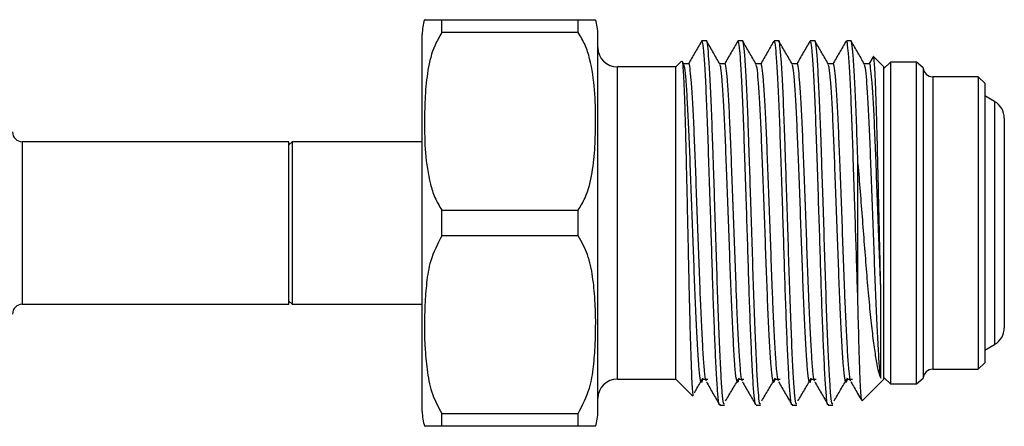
# Model space of a CAD drawing. Header units: inches. Extents: x 3.21 to 12.47, y 1.43 to 9.58.
# Tile 7 of 11: x 8.29 to 9.05, y 8.64 to 8.95. Entities that reach past the tile are written whole.
import ezdxf

# ---------------------------------------------------------------- set-up
doc = ezdxf.new("R2010")
doc.units = ezdxf.units.IN
doc.header["$MEASUREMENT"] = 0

msp = doc.modelspace()

# ---------------------------------------------------------------- linework, layer by layer
at = {"color": 7, "linetype": 'Continuous', "lineweight": 25}
for p, q in [((8.61937, 8.94132), (8.61937, 8.95119)), ((8.61937, 8.95119), (8.72437, 8.95119)), ((8.72437, 8.94132), (8.72437, 8.95119)), ((8.72437, 8.94132), (8.61937, 8.94132)), ((8.60437, 8.64994), (8.60437, 8.93994)), ((8.73937, 8.64994), (8.73937, 8.93994)), ((8.81937, 8.93494), (8.81871, 8.93368)), ((8.82281, 8.93494), (8.81937, 8.93494)), ((8.85059, 8.93494), (8.84711, 8.93494)), ((8.87837, 8.93494), (8.87489, 8.93494)), ((8.90614, 8.93494), (8.90267, 8.93494)), ((8.93392, 8.93494), (8.93045, 8.93494)), ((8.80373, 8.9193), (8.79937, 8.91494)), ((8.80547, 8.9171), (8.80413, 8.91942)), ((8.95097, 8.92261), (8.9478, 8.91713)), ((8.95937, 8.91494), (8.95137, 8.92294)), ((8.96437, 8.91869), (8.95937, 8.91369)), ((8.98443, 8.91869), (8.96437, 8.91869)), ((8.96437, 8.91869), (8.96437, 8.79494)), ((8.98941, 8.91419), (8.98443, 8.91869)), ((8.98443, 8.67119), (8.98443, 8.91869)), ((8.79937, 8.91494), (8.75437, 8.91494)), ((8.75437, 8.67494), (8.75437, 8.91494)), ((8.79937, 8.67494), (8.79937, 8.91494)), ((8.80919, 8.91736), (8.80532, 8.91736)), ((8.83697, 8.91736), (8.8331, 8.91736)), ((8.86475, 8.91736), (8.86088, 8.91736)), ((8.89252, 8.91736), (8.88866, 8.91736)), ((8.9203, 8.91736), (8.91643, 8.91736)), ((8.94808, 8.91736), (8.94421, 8.91736)), ((8.95937, 8.67494), (8.95937, 8.91494)), ((8.98941, 8.91419), (8.98941, 8.67569)), ((9.03187, 8.90744), (8.99687, 8.90744)), ((8.99687, 8.90744), (8.99687, 8.68244)), ((9.03687, 8.90244), (9.03187, 8.90744)), ((9.03187, 8.90744), (9.03187, 8.68244)), ((9.03687, 8.90244), (9.03687, 8.68744)), ((9.04437, 8.88843), (9.03687, 8.89276)), ((9.04437, 8.88843), (9.04437, 8.70145)), ((9.05187, 8.87544), (9.05187, 8.71444)), ((8.50187, 8.85744), (8.29687, 8.85744)), ((8.29687, 8.85744), (8.29687, 8.79494)), ((8.50437, 8.85744), (8.50187, 8.85494)), ((8.50187, 8.79494), (8.50187, 8.85744)), ((8.60437, 8.85744), (8.50437, 8.85744)), ((8.50437, 8.85744), (8.50437, 8.79494)), ((8.93937, 8.73352), (8.93937, 8.84047)), ((8.61937, 8.78507), (8.61937, 8.80482)), ((8.61937, 8.80482), (8.72437, 8.80482)), ((8.72437, 8.78507), (8.72437, 8.80482)), ((8.29687, 8.79494), (8.29687, 8.73244)), ((8.50187, 8.73244), (8.50187, 8.79494)), ((8.50437, 8.79494), (8.50437, 8.73244)), ((8.96437, 8.79494), (8.96437, 8.67119)), ((8.72437, 8.78507), (8.61937, 8.78507)), ((8.29687, 8.73244), (8.50187, 8.73244)), ((8.50187, 8.73494), (8.50437, 8.73244)), ((8.50437, 8.73244), (8.60437, 8.73244)), ((9.03687, 8.69712), (9.04437, 8.70145)), ((9.03187, 8.68244), (9.03687, 8.68744)), ((8.95937, 8.67619), (8.96437, 8.67119)), ((8.98443, 8.67119), (8.98941, 8.67569)), ((8.99687, 8.68244), (9.03187, 8.68244)), ((8.75437, 8.67494), (8.79937, 8.67494)), ((8.79937, 8.67494), (8.81252, 8.66179)), ((8.81992, 8.6748), (8.82393, 8.6748)), ((8.8477, 8.6748), (8.85171, 8.6748)), ((8.87548, 8.6748), (8.87949, 8.6748)), ((8.90326, 8.6748), (8.90727, 8.6748)), ((8.93104, 8.6748), (8.93504, 8.6748)), ((8.94265, 8.65822), (8.95937, 8.67494)), ((8.96437, 8.67119), (8.98443, 8.67119)), ((8.83322, 8.65494), (8.8367, 8.65494)), ((8.861, 8.65494), (8.86448, 8.65494)), ((8.88878, 8.65494), (8.89225, 8.65494)), ((8.91656, 8.65494), (8.92003, 8.65494)), ((8.61937, 8.63869), (8.61937, 8.64857)), ((8.61937, 8.64857), (8.72437, 8.64857)), ((8.72437, 8.63869), (8.72437, 8.64857)), ((8.72437, 8.63869), (8.61937, 8.63869))]:
    msp.add_line(p, q, dxfattribs=at)
for centre, radius, start, end in [((8.64187, 8.93994), 0.0375, 162.42121, 180), ((8.70187, 8.93994), 0.0375, 0, 17.61577), ((8.75437, 8.92994), 0.015, 180, 270), ((8.99687, 8.91494), 0.0075, 185.73917, 270), ((9.03687, 8.87544), 0.015, 0, 60), ((8.29687, 8.86494), 0.0075, 180, 270), ((8.29687, 8.72494), 0.0075, 90, 180), ((9.03687, 8.71444), 0.015, 300, 0), ((8.99687, 8.67494), 0.0075, 90, 174.26083), ((8.75437, 8.65994), 0.015, 90, 180), ((8.64187, 8.64994), 0.0375, 180, 197.61577), ((8.70187, 8.64994), 0.0375, 342.42121, 0)]:
    msp.add_arc(centre, radius, start, end, dxfattribs=at)
for points, knots in [([(8.60652, 8.95119), (8.60642, 8.95119), (8.60624, 8.95119), (8.60817, 8.95119), (8.61133, 8.95119), (8.61681, 8.95119), (8.61937, 8.95119)], [0, 0, 0, 0, 0.2778, 0.526688, 0.77816, 1, 1, 1, 1]), ([(8.72437, 8.95119), (8.7276, 8.95119), (8.73347, 8.95119), (8.73617, 8.95119), (8.7376, 8.95119), (8.73734, 8.95119), (8.73722, 8.95119)], [0, 0, 0, 0, 0.295746, 0.538612, 0.781909, 1, 1, 1, 1]), ([(8.61937, 8.94132), (8.61754, 8.93818), (8.61223, 8.92911), (8.60829, 8.91243), (8.60642, 8.89272), (8.60595, 8.87146), (8.60636, 8.84882), (8.60924, 8.8292), (8.6137, 8.8144), (8.61748, 8.80801), (8.61937, 8.80482)], [0, 0, 0, 0, 0.075179, 0.217646, 0.360856, 0.499963, 0.673424, 0.846355, 0.923318, 1, 1, 1, 1]), ([(8.72437, 8.80482), (8.7262, 8.80795), (8.73151, 8.81702), (8.73545, 8.83371), (8.73733, 8.85342), (8.7378, 8.87467), (8.73739, 8.89731), (8.73451, 8.91693), (8.73004, 8.93174), (8.72626, 8.93813), (8.72437, 8.94132)], [0, 0, 0, 0, 0.075179, 0.217646, 0.360856, 0.499963, 0.673424, 0.846355, 0.923318, 1, 1, 1, 1]), ([(8.8191, 8.93474), (8.8174, 8.93181), (8.81401, 8.92594), (8.81061, 8.92007), (8.80891, 8.91713)], [0, 0, 0, 0, 0.500047, 1, 1, 1, 1]), ([(8.83322, 8.65559), (8.83314, 8.6554), (8.83273, 8.65443), (8.83196, 8.65957), (8.831, 8.67095), (8.8301, 8.68818), (8.82916, 8.70926), (8.82826, 8.73289), (8.82742, 8.75866), (8.82658, 8.78573), (8.82565, 8.81451), (8.82468, 8.84362), (8.82376, 8.8714), (8.82278, 8.89552), (8.82177, 8.91486), (8.82078, 8.92816), (8.82002, 8.93412), (8.81953, 8.93473), (8.81937, 8.93494)], [0, 0, 0, 0, 0.017946, 0.08923, 0.159352, 0.229028, 0.292632, 0.35623, 0.418051, 0.479896, 0.542948, 0.614036, 0.683549, 0.753884, 0.82519, 0.895717, 0.965122, 1, 1, 1, 1]), ([(8.8367, 8.65567), (8.83646, 8.65571), (8.8359, 8.6558), (8.83499, 8.66385), (8.83407, 8.67818), (8.83309, 8.69842), (8.83207, 8.72342), (8.8311, 8.7518), (8.83017, 8.78221), (8.8292, 8.81231), (8.82838, 8.83713), (8.82759, 8.86035), (8.82681, 8.88266), (8.8258, 8.90475), (8.82479, 8.92168), (8.82385, 8.93165), (8.8232, 8.93589), (8.82284, 8.93477), (8.82281, 8.93468)], [0, 0, 0, 0, 0.0496, 0.12042, 0.189669, 0.260037, 0.331183, 0.401359, 0.470716, 0.541644, 0.605431, 0.64372, 0.712969, 0.783789, 0.854804, 0.924322, 0.994287, 1, 1, 1, 1]), ([(8.83325, 8.9171), (8.83156, 8.92004), (8.82816, 8.92591), (8.82477, 8.93178), (8.82307, 8.93471)], [0, 0, 0, 0, 0.499954, 1, 1, 1, 1]), ([(8.84688, 8.93474), (8.84518, 8.93181), (8.84178, 8.92594), (8.83839, 8.92007), (8.83669, 8.91713)], [0, 0, 0, 0, 0.5000472, 1, 1, 1, 1]), ([(8.861, 8.65559), (8.86092, 8.6554), (8.8605, 8.65443), (8.85974, 8.65957), (8.85878, 8.67095), (8.85787, 8.68818), (8.85694, 8.70926), (8.85604, 8.73289), (8.8552, 8.75866), (8.85436, 8.78573), (8.85343, 8.81451), (8.85246, 8.84362), (8.85153, 8.8714), (8.85056, 8.89551), (8.84955, 8.9149), (8.84856, 8.928), (8.84779, 8.93467), (8.84729, 8.93423), (8.84711, 8.93408)], [0, 0, 0, 0, 0.017905, 0.089027, 0.15899, 0.228507, 0.291966, 0.355419, 0.4171, 0.478805, 0.541713, 0.612639, 0.681995, 0.752169, 0.823313, 0.89368, 0.962927, 1, 1, 1, 1]), ([(8.86448, 8.65567), (8.86424, 8.65571), (8.86367, 8.6558), (8.86277, 8.66385), (8.86185, 8.67818), (8.86086, 8.69842), (8.85985, 8.72342), (8.85888, 8.7518), (8.85795, 8.78221), (8.85697, 8.81231), (8.85615, 8.83713), (8.85537, 8.86035), (8.85459, 8.88266), (8.85358, 8.90475), (8.85257, 8.92168), (8.85163, 8.93165), (8.85097, 8.93589), (8.85062, 8.93477), (8.85059, 8.93468)], [0, 0, 0, 0, 0.0496, 0.12042, 0.189669, 0.260037, 0.331183, 0.401359, 0.470716, 0.541644, 0.605431, 0.64372, 0.712969, 0.783789, 0.854804, 0.924322, 0.994287, 1, 1, 1, 1]), ([(8.86103, 8.9171), (8.85933, 8.92004), (8.85594, 8.92591), (8.85254, 8.93178), (8.85085, 8.93471)], [0, 0, 0, 0, 0.499954, 1, 1, 1, 1]), ([(8.87465, 8.93474), (8.87296, 8.93181), (8.86956, 8.92594), (8.86617, 8.92007), (8.86447, 8.91713)], [0, 0, 0, 0, 0.500047, 1, 1, 1, 1]), ([(8.88878, 8.65559), (8.8887, 8.6554), (8.88828, 8.65443), (8.88751, 8.65957), (8.88655, 8.67095), (8.88565, 8.68818), (8.88471, 8.70926), (8.88382, 8.73289), (8.88298, 8.75866), (8.88214, 8.78573), (8.88121, 8.81451), (8.88024, 8.84362), (8.87931, 8.8714), (8.87834, 8.89551), (8.87732, 8.9149), (8.87634, 8.928), (8.87557, 8.93467), (8.87507, 8.93423), (8.87489, 8.93408)], [0, 0, 0, 0, 0.017905, 0.089027, 0.15899, 0.228507, 0.291966, 0.355419, 0.4171, 0.478805, 0.541713, 0.612639, 0.681995, 0.752169, 0.823313, 0.89368, 0.962927, 1, 1, 1, 1]), ([(8.89225, 8.65567), (8.89202, 8.65571), (8.89145, 8.6558), (8.89055, 8.66385), (8.88963, 8.67818), (8.88864, 8.69842), (8.88763, 8.72342), (8.88665, 8.7518), (8.88573, 8.78221), (8.88475, 8.81231), (8.88393, 8.83713), (8.88315, 8.86035), (8.88236, 8.88266), (8.88136, 8.90475), (8.88035, 8.92168), (8.87941, 8.93165), (8.87875, 8.93589), (8.87839, 8.93477), (8.87837, 8.93468)], [0, 0, 0, 0, 0.0496, 0.12042, 0.189669, 0.260037, 0.331183, 0.401359, 0.470716, 0.541644, 0.605431, 0.64372, 0.712969, 0.783789, 0.854804, 0.924322, 0.994287, 1, 1, 1, 1]), ([(8.88881, 8.9171), (8.88711, 8.92004), (8.88372, 8.92591), (8.88032, 8.93178), (8.87862, 8.93471)], [0, 0, 0, 0, 0.499954, 1, 1, 1, 1]), ([(8.90243, 8.93474), (8.90073, 8.93181), (8.89734, 8.92594), (8.89394, 8.92007), (8.89225, 8.91713)], [0, 0, 0, 0, 0.5000472, 1, 1, 1, 1]), ([(8.91656, 8.65559), (8.91647, 8.6554), (8.91606, 8.65443), (8.91529, 8.65957), (8.91433, 8.67095), (8.91343, 8.68818), (8.91249, 8.70926), (8.91159, 8.73289), (8.91076, 8.75866), (8.90992, 8.78573), (8.90899, 8.81451), (8.90802, 8.84362), (8.90709, 8.8714), (8.90612, 8.89551), (8.9051, 8.9149), (8.90412, 8.928), (8.90335, 8.93467), (8.90284, 8.93423), (8.90267, 8.93408)], [0, 0, 0, 0, 0.017905, 0.089027, 0.15899, 0.228507, 0.291966, 0.355419, 0.4171, 0.478805, 0.541713, 0.612639, 0.681995, 0.752169, 0.823313, 0.89368, 0.962927, 1, 1, 1, 1]), ([(8.92003, 8.65567), (8.9198, 8.65571), (8.91923, 8.6558), (8.91832, 8.66385), (8.9174, 8.67818), (8.91642, 8.69842), (8.91541, 8.72342), (8.91443, 8.7518), (8.91351, 8.78221), (8.91253, 8.81231), (8.91171, 8.83713), (8.91092, 8.86035), (8.91014, 8.88266), (8.90914, 8.90475), (8.90813, 8.92168), (8.90719, 8.93165), (8.90653, 8.93589), (8.90617, 8.93477), (8.90614, 8.93468)], [0, 0, 0, 0, 0.0496, 0.12042, 0.189669, 0.260037, 0.331183, 0.401359, 0.470716, 0.541644, 0.605431, 0.64372, 0.712969, 0.783789, 0.854804, 0.924322, 0.994287, 1, 1, 1, 1]), ([(8.91659, 8.9171), (8.91489, 8.92004), (8.91149, 8.92591), (8.9081, 8.93178), (8.9064, 8.93471)], [0, 0, 0, 0, 0.499954, 1, 1, 1, 1]), ([(8.93021, 8.93474), (8.92851, 8.93181), (8.92512, 8.92594), (8.92172, 8.92007), (8.92002, 8.91713)], [0, 0, 0, 0, 0.500047, 1, 1, 1, 1]), ([(8.93937, 8.73352), (8.93909, 8.74187), (8.93853, 8.75856), (8.9377, 8.78576), (8.93676, 8.8145), (8.93579, 8.84362), (8.93487, 8.8714), (8.93389, 8.89551), (8.93288, 8.9149), (8.93189, 8.928), (8.93113, 8.93467), (8.93062, 8.93423), (8.93045, 8.93408)], [0, 0, 0, 0, 0.095691, 0.19142, 0.289016, 0.39905, 0.506648, 0.615516, 0.725889, 0.835055, 0.942485, 1, 1, 1, 1]), ([(8.93937, 8.84047), (8.9392, 8.8457), (8.9387, 8.8604), (8.93792, 8.88264), (8.93691, 8.90475), (8.9359, 8.92167), (8.93497, 8.93165), (8.93431, 8.93589), (8.93395, 8.93477), (8.93392, 8.93468)], [0, 0, 0, 0, 0.097041, 0.272547, 0.452033, 0.632013, 0.808201, 0.98552, 1, 1, 1, 1]), ([(8.94436, 8.9171), (8.94267, 8.92004), (8.93927, 8.92591), (8.93588, 8.93178), (8.93418, 8.93471)], [0, 0, 0, 0, 0.499954, 1, 1, 1, 1]), ([(8.80412, 8.91942), (8.80413, 8.91942), (8.80429, 8.91971), (8.8046, 8.91705), (8.80505, 8.91119), (8.80552, 8.90171), (8.80601, 8.88917), (8.80648, 8.87393), (8.80693, 8.85624), (8.80739, 8.83689), (8.80787, 8.81605), (8.80835, 8.7946), (8.80883, 8.77284), (8.80927, 8.75173), (8.80974, 8.73155), (8.81022, 8.71312), (8.8107, 8.69668), (8.81117, 8.68304), (8.81161, 8.67233), (8.81209, 8.66526), (8.81247, 8.66174), (8.81269, 8.66196), (8.81275, 8.66202)], [0, 0, 0, 0, 0.000602, 0.054099, 0.106084, 0.159526, 0.212364, 0.26673, 0.319641, 0.374059, 0.42749, 0.482446, 0.536277, 0.591666, 0.645698, 0.701254, 0.756007, 0.812347, 0.867096, 0.923384, 0.978948, 1, 1, 1, 1]), ([(8.8228, 8.67349), (8.82266, 8.67355), (8.82218, 8.67375), (8.82137, 8.6804), (8.82045, 8.69282), (8.81947, 8.71054), (8.81865, 8.72806), (8.81785, 8.74753), (8.8171, 8.76844), (8.81611, 8.7959), (8.81509, 8.82302), (8.81411, 8.84864), (8.81319, 8.87164), (8.81218, 8.89096), (8.81117, 8.90576), (8.81023, 8.91449), (8.80958, 8.91819), (8.80922, 8.91721), (8.80919, 8.91714)], [0, 0, 0, 0, 0.030585, 0.102827, 0.173466, 0.245247, 0.317822, 0.346454, 0.420648, 0.492233, 0.564808, 0.636589, 0.707229, 0.779471, 0.851912, 0.922826, 0.994195, 1, 1, 1, 1]), ([(8.85058, 8.67349), (8.85044, 8.67355), (8.84996, 8.67375), (8.84915, 8.6804), (8.84823, 8.69282), (8.84724, 8.71054), (8.84643, 8.72806), (8.84563, 8.74753), (8.84487, 8.76844), (8.84388, 8.7959), (8.84287, 8.82302), (8.84189, 8.84864), (8.84097, 8.87164), (8.83996, 8.89096), (8.83895, 8.90576), (8.83801, 8.91449), (8.83735, 8.91819), (8.837, 8.91721), (8.83697, 8.91714)], [0, 0, 0, 0, 0.030585, 0.102827, 0.173466, 0.245247, 0.317822, 0.346454, 0.420648, 0.492233, 0.564808, 0.636589, 0.707229, 0.779471, 0.851912, 0.922826, 0.994195, 1, 1, 1, 1]), ([(8.87836, 8.67349), (8.87821, 8.67355), (8.87774, 8.67375), (8.87692, 8.6804), (8.87601, 8.69282), (8.87502, 8.71054), (8.87421, 8.72806), (8.8734, 8.74753), (8.87265, 8.76844), (8.87166, 8.7959), (8.87065, 8.82302), (8.86966, 8.84864), (8.86874, 8.87164), (8.86774, 8.89096), (8.86673, 8.90576), (8.86579, 8.91449), (8.86513, 8.91819), (8.86477, 8.91721), (8.86475, 8.91714)], [0, 0, 0, 0, 0.030585, 0.102827, 0.173466, 0.245247, 0.317822, 0.346454, 0.420648, 0.492233, 0.564808, 0.636589, 0.707229, 0.779471, 0.851912, 0.922826, 0.994195, 1, 1, 1, 1]), ([(8.90613, 8.67349), (8.90599, 8.67355), (8.90552, 8.67375), (8.9047, 8.6804), (8.90378, 8.69282), (8.9028, 8.71054), (8.90199, 8.72806), (8.90118, 8.74753), (8.90043, 8.76844), (8.89944, 8.7959), (8.89843, 8.82302), (8.89744, 8.84864), (8.89652, 8.87164), (8.89552, 8.89096), (8.89451, 8.90576), (8.89357, 8.91449), (8.89291, 8.91819), (8.89255, 8.91721), (8.89252, 8.91714)], [0, 0, 0, 0, 0.030585, 0.102827, 0.173466, 0.245247, 0.317822, 0.346454, 0.420648, 0.492233, 0.564808, 0.636589, 0.707229, 0.779471, 0.851912, 0.922826, 0.994195, 1, 1, 1, 1]), ([(8.93391, 8.67349), (8.93377, 8.67355), (8.93329, 8.67375), (8.93248, 8.6804), (8.93156, 8.69282), (8.93058, 8.71054), (8.92977, 8.72806), (8.92896, 8.74753), (8.92821, 8.76844), (8.92722, 8.7959), (8.9262, 8.82302), (8.92522, 8.84864), (8.9243, 8.87164), (8.92329, 8.89096), (8.92228, 8.90576), (8.92135, 8.91449), (8.92069, 8.91819), (8.92033, 8.91721), (8.9203, 8.91714)], [0, 0, 0, 0, 0.030585, 0.102827, 0.173466, 0.245247, 0.317822, 0.346454, 0.420648, 0.492233, 0.564808, 0.636589, 0.707229, 0.779471, 0.851912, 0.922826, 0.994195, 1, 1, 1, 1]), ([(8.95695, 8.74254), (8.95662, 8.75124), (8.95598, 8.76832), (8.955, 8.79593), (8.95398, 8.82301), (8.953, 8.84864), (8.95208, 8.87164), (8.95107, 8.89096), (8.95006, 8.90576), (8.94912, 8.91449), (8.94847, 8.91819), (8.94811, 8.91721), (8.94808, 8.91714)], [0, 0, 0, 0, 0.1135245, 0.2230586, 0.3341063, 0.4439398, 0.5520261, 0.6625646, 0.7734081, 0.8819146, 0.9911179, 1, 1, 1, 1]), ([(8.95695, 8.74254), (8.9568, 8.74872), (8.95649, 8.76126), (8.95604, 8.7814), (8.95556, 8.80205), (8.95509, 8.82256), (8.95461, 8.84268), (8.95416, 8.86148), (8.9537, 8.87866), (8.95322, 8.89354), (8.95274, 8.90589), (8.95227, 8.91522), (8.95182, 8.92085), (8.9515, 8.92334), (8.95133, 8.92292), (8.95133, 8.9229)], [0, 0, 0, 0, 0.0803241, 0.1629501, 0.2432643, 0.325821, 0.4075957, 0.4917405, 0.5736535, 0.6578639, 0.7410893, 0.8267283, 0.9099512, 0.9955244, 1, 1, 1, 1]), ([(8.81992, 8.67569), (8.81969, 8.67439), (8.81909, 8.67098), (8.81808, 8.67434), (8.81701, 8.68412), (8.81604, 8.69971), (8.81501, 8.71979), (8.814, 8.74313), (8.81307, 8.76887), (8.8121, 8.7959), (8.81108, 8.82302), (8.8101, 8.84864), (8.80918, 8.87163), (8.80817, 8.89102), (8.80716, 8.90554), (8.8063, 8.91461), (8.80572, 8.916), (8.80547, 8.91661)], [0, 0, 0, 0, 0.048858, 0.127432, 0.199827, 0.27119, 0.339341, 0.407492, 0.474133, 0.541562, 0.609922, 0.677535, 0.744072, 0.812119, 0.880353, 0.947149, 1, 1, 1, 1]), ([(8.84769, 8.67569), (8.84746, 8.67439), (8.84687, 8.67098), (8.84586, 8.67434), (8.84478, 8.68412), (8.84382, 8.69971), (8.84278, 8.71979), (8.84178, 8.74313), (8.84085, 8.76887), (8.83987, 8.7959), (8.83886, 8.82302), (8.83788, 8.84864), (8.83696, 8.87163), (8.83595, 8.89102), (8.83494, 8.90554), (8.83407, 8.91461), (8.8335, 8.916), (8.83325, 8.91661)], [0, 0, 0, 0, 0.048858, 0.127432, 0.199827, 0.27119, 0.339341, 0.407492, 0.474133, 0.541562, 0.609922, 0.677535, 0.744072, 0.812119, 0.880353, 0.947149, 1, 1, 1, 1]), ([(8.87547, 8.67569), (8.87524, 8.67439), (8.87465, 8.67098), (8.87364, 8.67434), (8.87256, 8.68412), (8.87159, 8.69971), (8.87056, 8.71979), (8.86955, 8.74313), (8.86863, 8.76887), (8.86765, 8.7959), (8.86664, 8.82302), (8.86566, 8.84864), (8.86473, 8.87163), (8.86373, 8.89102), (8.86272, 8.90554), (8.86185, 8.91461), (8.86128, 8.916), (8.86102, 8.91661)], [0, 0, 0, 0, 0.048858, 0.127432, 0.199827, 0.27119, 0.339341, 0.407492, 0.474133, 0.541562, 0.609922, 0.677535, 0.744072, 0.812119, 0.880353, 0.947149, 1, 1, 1, 1]), ([(8.90325, 8.67569), (8.90302, 8.67439), (8.90242, 8.67098), (8.90142, 8.67434), (8.90034, 8.68412), (8.89937, 8.69971), (8.89834, 8.71979), (8.89733, 8.74313), (8.8964, 8.76887), (8.89543, 8.7959), (8.89442, 8.82302), (8.89343, 8.84864), (8.89251, 8.87163), (8.89151, 8.89102), (8.8905, 8.90554), (8.88963, 8.91461), (8.88905, 8.916), (8.8888, 8.91661)], [0, 0, 0, 0, 0.048858, 0.127432, 0.199827, 0.27119, 0.339341, 0.407492, 0.474133, 0.541562, 0.609922, 0.677535, 0.744072, 0.812119, 0.880353, 0.947149, 1, 1, 1, 1]), ([(8.93103, 8.67569), (8.9308, 8.67439), (8.9302, 8.67098), (8.92919, 8.67434), (8.92812, 8.68412), (8.92715, 8.69971), (8.92612, 8.71979), (8.92511, 8.74313), (8.92418, 8.76887), (8.92321, 8.7959), (8.92219, 8.82302), (8.92121, 8.84864), (8.92029, 8.87163), (8.91929, 8.89102), (8.91827, 8.90554), (8.91741, 8.91461), (8.91683, 8.916), (8.91658, 8.91661)], [0, 0, 0, 0, 0.0488577, 0.1274315, 0.1998271, 0.2711905, 0.3393414, 0.4074924, 0.4741332, 0.5415616, 0.6099219, 0.6775347, 0.7440719, 0.8121187, 0.8803532, 0.947149, 1, 1, 1, 1]), ([(8.95695, 8.67556), (8.9566, 8.67834), (8.95589, 8.68387), (8.95493, 8.69977), (8.95389, 8.71978), (8.95289, 8.74313), (8.95196, 8.76887), (8.95099, 8.7959), (8.94997, 8.82302), (8.94899, 8.84864), (8.94807, 8.87163), (8.94706, 8.89102), (8.94605, 8.90554), (8.94518, 8.91461), (8.94461, 8.916), (8.94436, 8.91661)], [0, 0, 0, 0, 0.082968, 0.164754, 0.242858, 0.320961, 0.397335, 0.47461, 0.552954, 0.630441, 0.706696, 0.78468, 0.86288, 0.939431, 1, 1, 1, 1]), ([(8.93937, 8.84047), (8.93992, 8.83333), (8.94103, 8.81906), (8.94274, 8.79709), (8.94442, 8.77539), (8.94609, 8.75402), (8.94786, 8.73373), (8.94972, 8.71558), (8.95157, 8.70042), (8.95335, 8.68849), (8.95509, 8.67967), (8.95633, 8.67693), (8.95695, 8.67556)], [0, 0, 0, 0, 0.098958, 0.197915, 0.296891, 0.395847, 0.500446, 0.605044, 0.704059, 0.803074, 0.901549, 1, 1, 1, 1]), ([(8.61937, 8.78507), (8.61615, 8.77873), (8.61029, 8.76718), (8.60752, 8.74899), (8.60586, 8.7262), (8.60591, 8.70311), (8.60813, 8.68002), (8.61134, 8.66327), (8.61681, 8.65326), (8.61937, 8.64857)], [0, 0, 0, 0, 0.147846, 0.269258, 0.390884, 0.638826, 0.763296, 0.889057, 1, 1, 1, 1]), ([(8.72437, 8.64857), (8.72759, 8.6549), (8.73345, 8.66645), (8.73622, 8.68464), (8.73789, 8.70743), (8.73783, 8.73052), (8.73561, 8.75361), (8.7324, 8.77037), (8.72693, 8.78038), (8.72437, 8.78507)], [0, 0, 0, 0, 0.147846, 0.269258, 0.390884, 0.638826, 0.763296, 0.889057, 1, 1, 1, 1]), ([(8.95695, 8.67556), (8.95695, 8.6762), (8.95695, 8.67945), (8.95695, 8.688), (8.95695, 8.7027), (8.95695, 8.71956), (8.95695, 8.73407), (8.95695, 8.74254)], [0, 0, 0, 0, 0.072535, 0.365087, 0.551558, 0.738029, 1, 1, 1, 1]), ([(8.94236, 8.6584), (8.94223, 8.65879), (8.94193, 8.65963), (8.94147, 8.6656), (8.94102, 8.67514), (8.94057, 8.6883), (8.94001, 8.70688), (8.93961, 8.72356), (8.93937, 8.73352)], [0, 0, 0, 0, 0.1336235, 0.2888068, 0.4484901, 0.6037289, 0.7633248, 1, 1, 1, 1]), ([(8.81353, 8.66433), (8.814, 8.66514), (8.81616, 8.66882), (8.81833, 8.67249), (8.82002, 8.67537)], [0, 0, 0, 0, 0.217817, 1, 1, 1, 1]), ([(8.83764, 8.6581), (8.83933, 8.66098), (8.84272, 8.66674), (8.84611, 8.67249), (8.8478, 8.67537)], [0, 0, 0, 0, 0.500008, 1, 1, 1, 1]), ([(8.86541, 8.6581), (8.86711, 8.66098), (8.8705, 8.66674), (8.87388, 8.67249), (8.87558, 8.67537)], [0, 0, 0, 0, 0.500008, 1, 1, 1, 1]), ([(8.89319, 8.6581), (8.89489, 8.66098), (8.89827, 8.66674), (8.90166, 8.67249), (8.90335, 8.67537)], [0, 0, 0, 0, 0.500008, 1, 1, 1, 1]), ([(8.92097, 8.6581), (8.92266, 8.66098), (8.92605, 8.66674), (8.92944, 8.67249), (8.93113, 8.67537)], [0, 0, 0, 0, 0.500008, 1, 1, 1, 1]), ([(8.8228, 8.67275), (8.8245, 8.66982), (8.82789, 8.66395), (8.83129, 8.65808), (8.83299, 8.65514)], [0, 0, 0, 0, 0.499953, 1, 1, 1, 1]), ([(8.85058, 8.67275), (8.85228, 8.66982), (8.85567, 8.66395), (8.85907, 8.65808), (8.86076, 8.65514)], [0, 0, 0, 0, 0.499953, 1, 1, 1, 1]), ([(8.87836, 8.67275), (8.88005, 8.66982), (8.88345, 8.66395), (8.88684, 8.65808), (8.88854, 8.65514)], [0, 0, 0, 0, 0.499953, 1, 1, 1, 1]), ([(8.90613, 8.67275), (8.90783, 8.66982), (8.91123, 8.66395), (8.91462, 8.65808), (8.91632, 8.65514)], [0, 0, 0, 0, 0.499953, 1, 1, 1, 1]), ([(8.93391, 8.67275), (8.93561, 8.66982), (8.93839, 8.66501), (8.94117, 8.6602), (8.94225, 8.65833)], [0, 0, 0, 0, 0.610546, 1, 1, 1, 1]), ([(8.61937, 8.63869), (8.61615, 8.63869), (8.61027, 8.63869), (8.60757, 8.63869), (8.60614, 8.63869), (8.6064, 8.63869), (8.60652, 8.63869)], [0, 0, 0, 0, 0.295746, 0.538612, 0.781909, 1, 1, 1, 1]), ([(8.73722, 8.63869), (8.73732, 8.63869), (8.73751, 8.63869), (8.73557, 8.63869), (8.73241, 8.63869), (8.72694, 8.63869), (8.72437, 8.63869)], [0, 0, 0, 0, 0.2778, 0.526688, 0.77816, 1, 1, 1, 1])]:
    msp.add_open_spline(points, degree=3, knots=knots, dxfattribs=at)

doc.saveas('drawing.dxf')
